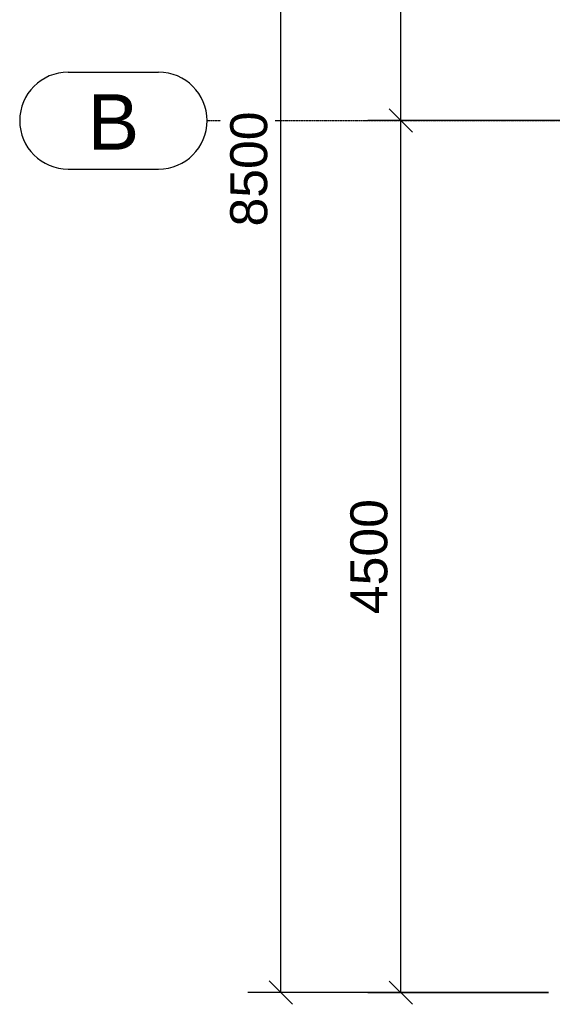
# Model space of a CAD drawing. Extents: x 64716 to 7565828, y -160732 to 5881792.
# Tile 141 of 160: x 264316 to 267063, y 10877 to 15958. Entities that reach past the tile are written whole.
import ezdxf

# ---------------------------------------------------------------- set-up
doc = ezdxf.new("R2010")
doc.units = 0
doc.header["$MEASUREMENT"] = 0
doc.set_wipeout_variables(frame=1)
doc.linetypes.add('DXK_LINE_DOT3', pattern=[5.9187, 2.979, -0.9799, 0.9799, -0.9799])
doc.styles.add('ARIAL', font='arial.ttf')

# ---------------------------------------------------------------- blocks, each defined once
blk = doc.blocks.new('GridLine-137597154-5442 - 1303')
at = {"color": 4, "linetype": 'Continuous'}
for p, q in [((-2177.6, 4250), (-1711, 4250)), ((-2177.6, 3750), (-1711, 3750))]:
    blk.add_line(p, q, dxfattribs=at)
at = {"color": 4, "linetype": 'DXK_LINE_DOT3'}
blk.add_line((-1461, 4000), (29700, 4000), dxfattribs=at)
at = {"color": 4, "linetype": 'Continuous'}
for centre, start, end in [((-2177.6, 4000), 90, 270), ((-1711, 4000), 270, 90)]:
    blk.add_arc(centre, 250, start, end, dxfattribs=at)
at = {"color": 2, "linetype": 'Continuous', "style": 'ARIAL'}
blk.add_text('B', height=286.5, dxfattribs=at).set_placement((-2077.6, 3850))
blk = doc.blocks.new('StraightDimension-137597154-5085 - 1303')
at = {"color": 174, "linetype": 'Continuous'}
for p, q in [((-1080.7, -499.6), (-1080.7, 8000)), ((-1140.7, -439.6), (-1020.7, -559.6)), ((300.2, -499.6), (-1250.7, -499.6))]:
    blk.add_line(p, q, dxfattribs=at)
at = {"color": 0}
blk.add_wipeout([(-1110.7, 4086.7), (-1390.7, 4086.7), (-1390.7, 3413.7), (-1110.7, 3413.7)], dxfattribs=at)
at = {"color": 96, "style": 'ARIAL'}
blk.add_text('8500', height=191.02, rotation=90.0002, dxfattribs=at).set_placement((-1150.7, 3453.7))
blk = doc.blocks.new('StraightDimension-137597154-5045 - 1303')
at = {"color": 174, "linetype": 'Continuous'}
for p, q in [((-400.8, 7940), (-520.8, 8060)), ((300.2, 8000), (-630.8, 8000)), ((-460.8, 4000), (-460.8, 8000)), ((-520.8, 4060), (-400.8, 3940)), ((3900, 4000), (-630.8, 4000))]:
    blk.add_line(p, q, dxfattribs=at)
at = {"color": 0}
blk.add_wipeout([(-490.8, 6336.5), (-770.8, 6336.5), (-770.8, 5663.5), (-490.8, 5663.5)], dxfattribs=at)
at = {"color": 96, "style": 'ARIAL'}
blk.add_text('4000', height=191.02, rotation=90.0002, dxfattribs=at).set_placement((-530.8, 5703.5))
blk = doc.blocks.new('StraightDimension-137597154-5055 - 1303')
at = {"color": 174, "linetype": 'Continuous'}
for p, q in [((-400.8, 3940), (-520.8, 4060)), ((3900, 4000), (-630.8, 4000)), ((-460.8, -500), (-460.8, 4000)), ((-520.8, -440), (-400.8, -560)), ((300.2, -500), (-630.8, -500))]:
    blk.add_line(p, q, dxfattribs=at)
at = {"color": 0}
blk.add_wipeout([(-490.8, 2086.5), (-770.8, 2086.5), (-770.8, 1413.5), (-490.8, 1413.5)], dxfattribs=at)
at = {"color": 96, "style": 'ARIAL'}
blk.add_text('4500', height=191.02, rotation=90.0002, dxfattribs=at).set_placement((-530.8, 1453.5))

msp = doc.modelspace()

# ---------------------------------------------------------------- block references
at = {"rotation": 360}
msp.add_blockref('GridLine-137597154-5442 - 1303', (266743.3, 11436.8), dxfattribs=at)

# ---------------------------------------------------------------- next in the draw order: block references
msp.add_blockref('StraightDimension-137597154-5085 - 1303', (266743.3, 11436.8), dxfattribs=at)

# ---------------------------------------------------------------- next in the draw order: block references
msp.add_blockref('StraightDimension-137597154-5045 - 1303', (266743.3, 11436.8), dxfattribs=at)

# ---------------------------------------------------------------- next in the draw order: block references
msp.add_blockref('StraightDimension-137597154-5055 - 1303', (266743.3, 11436.8), dxfattribs=at)

doc.saveas('drawing.dxf')
